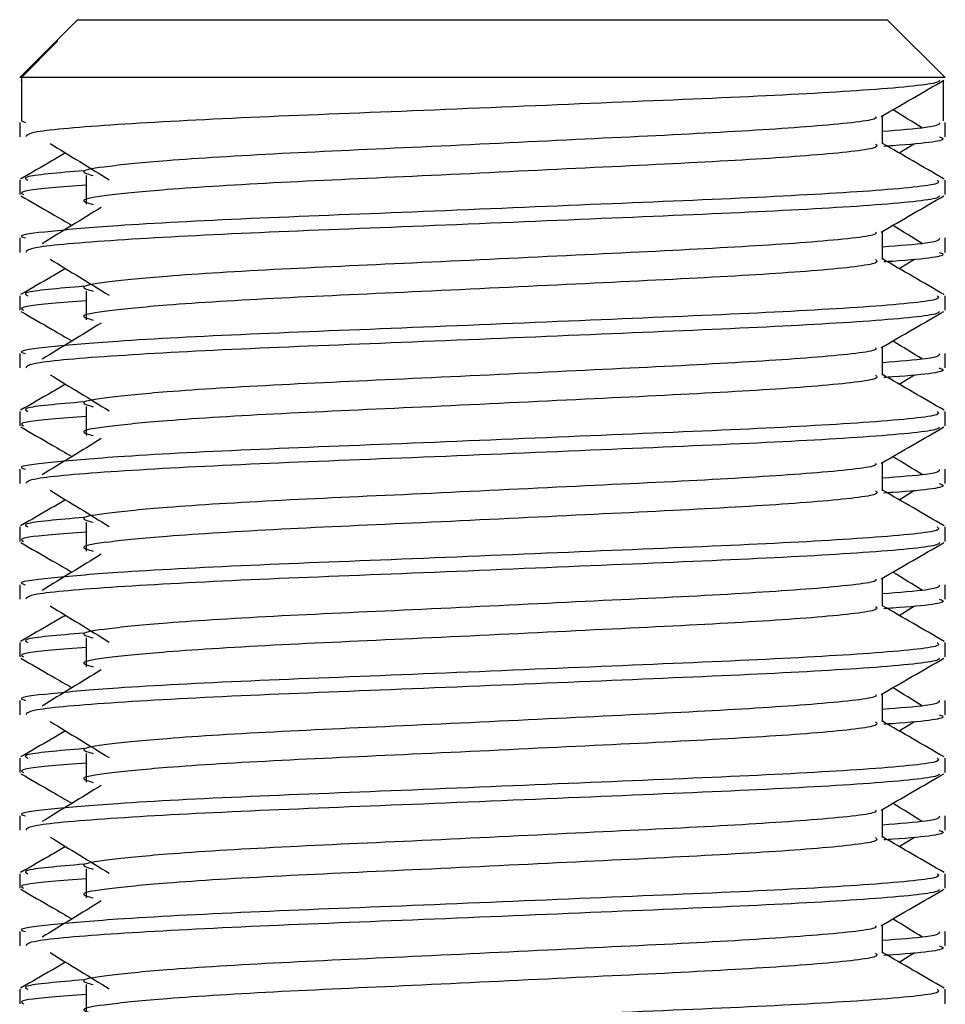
# Model space of a CAD drawing. Header units: millimetres. Extents: x 0 to 420, y 0 to 297.
# Tile 94 of 103: x 329.21 to 330.21, y 191.33 to 192.41. Entities that reach past the tile are written whole.
import ezdxf

# ---------------------------------------------------------------- set-up
doc = ezdxf.new("R2010")
doc.units = ezdxf.units.MM

msp = doc.modelspace()

# ---------------------------------------------------------------- linework, layer by layer
at = {"color": 7, "linetype": 'Continuous', "lineweight": 25}
for p, q in [((329.27093, 192.40502), (329.2469, 192.38099)), ((329.27093, 192.40502), (329.7493, 192.40502)), ((329.7493, 192.40502), (330.15133, 192.40502)), ((330.21422, 192.34214), (330.15133, 192.40502)), ((329.24689, 192.38098), (329.20804, 192.34214)), ((329.20994, 192.34214), (329.24966, 192.382)), ((329.24691, 192.38098), (329.24966, 192.382)), ((329.20994, 192.34214), (329.20804, 192.34214)), ((329.20924, 192.33919), (329.20994, 192.33879)), ((329.20994, 192.34214), (329.20994, 192.29497)), ((330.21422, 192.34214), (329.20994, 192.34214)), ((330.21232, 192.33879), (330.21232, 192.29497)), ((330.14614, 192.26981), (330.14614, 192.30048)), ((329.20804, 192.29327), (329.20804, 192.27759)), ((329.20994, 192.29497), (329.21433, 192.29327)), ((330.21422, 192.27759), (330.21422, 192.29327)), ((330.16428, 192.25997), (330.18111, 192.27028)), ((329.28046, 192.23557), (329.28046, 192.20413)), ((329.20804, 192.23037), (329.20804, 192.21469)), ((330.21422, 192.21469), (330.21422, 192.23037)), ((330.14614, 192.14404), (330.14614, 192.17471)), ((329.20804, 192.1675), (329.20804, 192.15182)), ((330.21422, 192.15182), (330.21422, 192.1675)), ((330.16428, 192.1342), (330.18111, 192.1445)), ((329.28046, 192.1098), (329.28046, 192.07835)), ((329.20804, 192.1046), (329.20804, 192.08891)), ((330.21422, 192.08891), (330.21422, 192.1046)), ((330.14614, 192.01827), (330.14614, 192.04893)), ((329.20804, 192.04173), (329.20804, 192.02605)), ((330.21422, 192.02605), (330.21422, 192.04173)), ((330.16428, 192.00842), (330.18111, 192.01873)), ((329.20804, 191.97883), (329.20804, 191.96314)), ((329.28046, 191.98403), (329.28046, 191.95258)), ((330.21422, 191.96314), (330.21422, 191.97883)), ((329.20804, 191.91596), (329.20804, 191.90028)), ((330.14614, 191.8925), (330.14614, 191.92316)), ((330.21422, 191.90028), (330.21422, 191.91596)), ((330.16428, 191.88265), (330.18111, 191.89296)), ((329.20804, 191.85305), (329.20804, 191.83737)), ((329.28046, 191.85825), (329.28046, 191.82681)), ((330.21422, 191.83737), (330.21422, 191.85305)), ((330.14614, 191.76673), (330.14614, 191.79739)), ((329.20804, 191.79019), (329.20804, 191.77451)), ((330.21422, 191.77451), (330.21422, 191.79019)), ((330.16428, 191.75688), (330.18111, 191.76719)), ((329.28046, 191.73248), (329.28046, 191.70104)), ((329.20804, 191.72728), (329.20804, 191.7116)), ((330.21422, 191.7116), (330.21422, 191.72728)), ((330.14614, 191.64096), (330.14614, 191.67162)), ((329.20804, 191.66441), (329.20804, 191.64874)), ((330.21422, 191.64874), (330.21422, 191.66441)), ((330.16428, 191.63111), (330.18111, 191.64142)), ((329.28046, 191.60671), (329.28046, 191.57527)), ((329.20804, 191.60151), (329.20804, 191.58583)), ((330.21422, 191.58583), (330.21422, 191.60151)), ((330.14614, 191.51518), (330.14614, 191.54585)), ((329.20804, 191.53864), (329.20804, 191.52297)), ((330.21422, 191.52297), (330.21422, 191.53864)), ((330.16428, 191.50534), (330.18111, 191.51565)), ((329.20804, 191.47574), (329.20804, 191.46006)), ((329.28046, 191.48094), (329.28046, 191.4495)), ((330.21422, 191.46006), (330.21422, 191.47574)), ((329.20804, 191.41287), (329.20804, 191.3972)), ((330.14614, 191.38941), (330.14614, 191.42008)), ((330.21422, 191.3972), (330.21422, 191.41287)), ((330.16428, 191.37957), (330.18111, 191.38988)), ((329.20804, 191.34997), (329.20804, 191.33429)), ((329.28046, 191.35517), (329.28046, 191.32373)), ((330.21422, 191.33429), (330.21422, 191.34997))]:
    msp.add_line(p, q, dxfattribs=at)
for points, knots in [([(330.2082, 192.33911), (330.20782, 192.33833), (330.20621, 192.33508), (330.14121, 192.32856), (330.00826, 192.32123), (329.82979, 192.31391), (329.63571, 192.3056), (329.45118, 192.29865), (329.30597, 192.29087), (329.21845, 192.28345), (329.21571, 192.27932), (329.21457, 192.27759)], [0, 0, 0, 0, 0.0399117, 0.1661575, 0.2890582, 0.4118359, 0.5381002, 0.6595169, 0.7839817, 0.9096926, 1, 1, 1, 1]), ([(330.14478, 192.29969), (330.15615, 192.30627), (330.17889, 192.31944), (330.20164, 192.33261), (330.21302, 192.33919)], [0, 0, 0, 0, 0.4999356, 1, 1, 1, 1]), ([(330.1898, 192.28708), (330.1791, 192.29365), (330.1683, 192.30028), (330.15748, 192.30691), (330.15737, 192.30698)], [0, 0, 0, 0, 0.9898318, 1, 1, 1, 1]), ([(330.13842, 192.29959), (330.13894, 192.29888), (330.14125, 192.29572), (330.08203, 192.28925), (329.96831, 192.28192), (329.8137, 192.2746), (329.64581, 192.2663), (329.48681, 192.25934), (329.36931, 192.2522), (329.3016, 192.24538), (329.26998, 192.24035), (329.28231, 192.23696), (329.2878, 192.23545)], [0, 0, 0, 0, 0.0351066, 0.1561349, 0.2739528, 0.3916527, 0.5126988, 0.6290926, 0.7484115, 0.8401345, 0.9287498, 1, 1, 1, 1]), ([(330.20793, 192.29327), (330.20821, 192.29139), (330.20869, 192.28822), (330.1643, 192.28476), (330.14614, 192.28335)], [0, 0, 0, 0, 0.5906829, 1, 1, 1, 1]), ([(329.24115, 192.27028), (329.25187, 192.26371), (329.27331, 192.25058), (329.29471, 192.23745), (329.3054, 192.23088)], [0, 0, 0, 0, 0.5000113, 1, 1, 1, 1]), ([(330.13862, 192.26972), (330.14, 192.2685), (330.14413, 192.26484), (330.0829, 192.25782), (329.96808, 192.25048), (329.81376, 192.24316), (329.64579, 192.23486), (329.48682, 192.2279), (329.36931, 192.22076), (329.3016, 192.21393), (329.26999, 192.20891), (329.2823, 192.20553), (329.28778, 192.20402)], [0, 0, 0, 0, 0.059132, 0.1771634, 0.2920638, 0.4068492, 0.5248979, 0.6384095, 0.7547738, 0.8442256, 0.9306466, 1, 1, 1, 1]), ([(330.21326, 192.23162), (330.20189, 192.2382), (330.17951, 192.25115), (330.15714, 192.2641), (330.14614, 192.27047)], [0, 0, 0, 0, 0.5083681, 1, 1, 1, 1]), ([(330.20769, 192.27759), (330.20953, 192.27701), (330.21893, 192.274), (330.19471, 192.27024), (330.15079, 192.26743), (330.14749, 192.26722)], [0, 0, 0, 0, 0.1837303, 0.9385556, 1, 1, 1, 1]), ([(329.25798, 192.25997), (329.25303, 192.2571), (329.2367, 192.24765), (329.22037, 192.2382), (329.209, 192.23162)], [0, 0, 0, 0, 0.3033381, 1, 1, 1, 1]), ([(329.27766, 192.24067), (329.25043, 192.23836), (329.2086, 192.2348), (329.21464, 192.23151), (329.21675, 192.23037)], [0, 0, 0, 0, 0.6510435, 1, 1, 1, 1]), ([(330.20551, 192.23037), (330.20707, 192.22916), (330.21179, 192.22552), (330.14105, 192.21851), (330.0083, 192.21118), (329.82983, 192.20386), (329.63552, 192.19555), (329.45186, 192.1886), (329.31533, 192.18146), (329.23886, 192.17462), (329.20391, 192.17051), (329.21236, 192.16807), (329.21433, 192.1675)], [0, 0, 0, 0, 0.0610772, 0.1845123, 0.3046768, 0.4247211, 0.5481742, 0.6668878, 0.7885815, 0.8821287, 0.9725098, 1, 1, 1, 1]), ([(329.28046, 192.22485), (329.26708, 192.22387), (329.22598, 192.22086), (329.20636, 192.21767), (329.21112, 192.21525), (329.21222, 192.21469)], [0, 0, 0, 0, 0.2705432, 0.83117904, 1, 1, 1, 1]), ([(329.20924, 192.21342), (329.22062, 192.20684), (329.23917, 192.1961), (329.25772, 192.18536), (329.2649, 192.18121)], [0, 0, 0, 0, 0.6131696, 1, 1, 1, 1]), ([(330.2082, 192.21333), (330.20782, 192.21255), (330.20621, 192.20931), (330.14121, 192.20279), (330.00826, 192.19545), (329.82979, 192.18814), (329.63571, 192.17983), (329.45118, 192.17288), (329.30597, 192.16509), (329.21845, 192.15767), (329.21571, 192.15355), (329.21457, 192.15182)], [0, 0, 0, 0, 0.03991172, 0.16615754, 0.28905819, 0.41183595, 0.53810024, 0.65951695, 0.7839817, 0.90969264, 1, 1, 1, 1]), ([(330.14478, 192.17392), (330.15615, 192.1805), (330.17889, 192.19367), (330.20164, 192.20684), (330.21302, 192.21342)], [0, 0, 0, 0, 0.4999356, 1, 1, 1, 1]), ([(329.29671, 192.2007), (329.28599, 192.19413), (329.26455, 192.181), (329.24316, 192.16787), (329.23246, 192.16131)], [0, 0, 0, 0, 0.49999, 1, 1, 1, 1]), ([(330.13842, 192.17382), (330.13894, 192.17311), (330.14125, 192.16995), (330.08203, 192.16348), (329.96831, 192.15615), (329.8137, 192.14883), (329.64581, 192.14053), (329.48681, 192.13357), (329.36931, 192.12643), (329.3016, 192.11961), (329.26998, 192.11458), (329.28231, 192.11119), (329.2878, 192.10968)], [0, 0, 0, 0, 0.0351066, 0.1561349, 0.2739528, 0.3916527, 0.5126988, 0.6290926, 0.7484115, 0.8401345, 0.9287498, 1, 1, 1, 1]), ([(330.1898, 192.16131), (330.1791, 192.16787), (330.1683, 192.17451), (330.15748, 192.18114), (330.15737, 192.18121)], [0, 0, 0, 0, 0.98983176, 1, 1, 1, 1]), ([(330.20793, 192.1675), (330.20821, 192.16562), (330.20869, 192.16245), (330.1643, 192.15899), (330.14614, 192.15757)], [0, 0, 0, 0, 0.5906829, 1, 1, 1, 1]), ([(330.20769, 192.15182), (330.20953, 192.15123), (330.21893, 192.14822), (330.19471, 192.14447), (330.15079, 192.14166), (330.14749, 192.14145)], [0, 0, 0, 0, 0.1837303, 0.9385556, 1, 1, 1, 1]), ([(329.24115, 192.1445), (329.25187, 192.13794), (329.27331, 192.12481), (329.29471, 192.11168), (329.3054, 192.10511)], [0, 0, 0, 0, 0.5000113, 1, 1, 1, 1]), ([(330.13862, 192.14395), (330.14, 192.14273), (330.14413, 192.13907), (330.0829, 192.13205), (329.96808, 192.12471), (329.81376, 192.11739), (329.64579, 192.10909), (329.48682, 192.10213), (329.36931, 192.09499), (329.3016, 192.08816), (329.26999, 192.08314), (329.2823, 192.07975), (329.28778, 192.07825)], [0, 0, 0, 0, 0.059132, 0.1771634, 0.2920638, 0.4068492, 0.5248979, 0.6384095, 0.7547738, 0.8442256, 0.9306466, 1, 1, 1, 1]), ([(330.21326, 192.10585), (330.20189, 192.11243), (330.17951, 192.12538), (330.15714, 192.13833), (330.14614, 192.1447)], [0, 0, 0, 0, 0.5083681, 1, 1, 1, 1]), ([(329.25798, 192.1342), (329.25303, 192.13133), (329.2367, 192.12188), (329.22037, 192.11243), (329.209, 192.10585)], [0, 0, 0, 0, 0.3033381, 1, 1, 1, 1]), ([(329.27766, 192.1149), (329.25043, 192.11258), (329.2086, 192.10902), (329.21464, 192.10574), (329.21675, 192.1046)], [0, 0, 0, 0, 0.6510435, 1, 1, 1, 1]), ([(330.20551, 192.1046), (330.20707, 192.10339), (330.21179, 192.09975), (330.14105, 192.09274), (330.0083, 192.0854), (329.82983, 192.07809), (329.63552, 192.06978), (329.45186, 192.06283), (329.31533, 192.05569), (329.23886, 192.04885), (329.20391, 192.04474), (329.21236, 192.0423), (329.21433, 192.04173)], [0, 0, 0, 0, 0.0610772, 0.1845123, 0.3046768, 0.4247211, 0.5481742, 0.6668878, 0.7885815, 0.8821287, 0.9725098, 1, 1, 1, 1]), ([(329.28046, 192.09908), (329.26708, 192.0981), (329.22598, 192.09509), (329.20636, 192.0919), (329.21112, 192.08948), (329.21222, 192.08891)], [0, 0, 0, 0, 0.2705432, 0.831179, 1, 1, 1, 1]), ([(329.20924, 192.08765), (329.22062, 192.08107), (329.23917, 192.07033), (329.25772, 192.05959), (329.2649, 192.05543)], [0, 0, 0, 0, 0.6131696, 1, 1, 1, 1]), ([(330.2082, 192.08756), (330.20782, 192.08678), (330.20621, 192.08354), (330.14121, 192.07702), (330.00826, 192.06968), (329.82979, 192.06236), (329.63571, 192.05406), (329.45118, 192.04711), (329.30597, 192.03932), (329.21845, 192.0319), (329.21571, 192.02778), (329.21457, 192.02605)], [0, 0, 0, 0, 0.0399117, 0.1661575, 0.2890582, 0.4118359, 0.5381002, 0.6595169, 0.7839817, 0.9096926, 1, 1, 1, 1]), ([(330.14478, 192.04815), (330.15615, 192.05473), (330.17889, 192.0679), (330.20164, 192.08107), (330.21302, 192.08765)], [0, 0, 0, 0, 0.4999356, 1, 1, 1, 1]), ([(329.29671, 192.07492), (329.28599, 192.06836), (329.26455, 192.05523), (329.24316, 192.0421), (329.23246, 192.03554)], [0, 0, 0, 0, 0.49999, 1, 1, 1, 1]), ([(330.1898, 192.03554), (330.1791, 192.0421), (330.1683, 192.04873), (330.15748, 192.05537), (330.15737, 192.05543)], [0, 0, 0, 0, 0.9898318, 1, 1, 1, 1]), ([(330.13842, 192.04805), (330.13894, 192.04734), (330.14125, 192.04418), (330.08203, 192.03771), (329.96831, 192.03038), (329.8137, 192.02306), (329.64581, 192.01476), (329.48681, 192.0078), (329.36931, 192.00066), (329.3016, 191.99384), (329.26998, 191.98881), (329.28231, 191.98542), (329.2878, 191.98391)], [0, 0, 0, 0, 0.0351066, 0.1561349, 0.2739528, 0.3916527, 0.5126988, 0.6290926, 0.7484115, 0.8401345, 0.9287498, 1, 1, 1, 1]), ([(330.20793, 192.04173), (330.20821, 192.03985), (330.20869, 192.03667), (330.1643, 192.03322), (330.14614, 192.0318)], [0, 0, 0, 0, 0.5906829, 1, 1, 1, 1]), ([(330.20769, 192.02605), (330.20953, 192.02546), (330.21893, 192.02245), (330.19471, 192.0187), (330.15079, 192.01589), (330.14749, 192.01568)], [0, 0, 0, 0, 0.1837303, 0.9385556, 1, 1, 1, 1]), ([(329.24115, 192.01873), (329.25187, 192.01217), (329.27331, 191.99904), (329.29471, 191.98591), (329.3054, 191.97934)], [0, 0, 0, 0, 0.50001135, 1, 1, 1, 1]), ([(330.13862, 192.01817), (330.14, 192.01696), (330.14413, 192.0133), (330.0829, 192.00628), (329.96808, 191.99894), (329.81376, 191.99162), (329.64579, 191.98332), (329.48682, 191.97636), (329.36931, 191.96922), (329.3016, 191.96239), (329.26999, 191.95737), (329.2823, 191.95398), (329.28778, 191.95248)], [0, 0, 0, 0, 0.059132, 0.1771634, 0.2920638, 0.4068492, 0.5248979, 0.6384095, 0.7547738, 0.8442256, 0.9306466, 1, 1, 1, 1]), ([(330.21326, 191.98008), (330.20189, 191.98666), (330.17951, 191.99961), (330.15714, 192.01256), (330.14614, 192.01892)], [0, 0, 0, 0, 0.5083681, 1, 1, 1, 1]), ([(329.25798, 192.00842), (329.25303, 192.00556), (329.2367, 191.99611), (329.22037, 191.98666), (329.209, 191.98008)], [0, 0, 0, 0, 0.30333814, 1, 1, 1, 1]), ([(329.27766, 191.98913), (329.25043, 191.98681), (329.2086, 191.98325), (329.21464, 191.97997), (329.21675, 191.97883)], [0, 0, 0, 0, 0.6510435, 1, 1, 1, 1]), ([(330.20551, 191.97883), (330.20707, 191.97762), (330.21179, 191.97398), (330.14105, 191.96697), (330.0083, 191.95963), (329.82983, 191.95231), (329.63552, 191.94401), (329.45186, 191.93705), (329.31533, 191.92992), (329.23886, 191.92308), (329.20391, 191.91897), (329.21236, 191.91653), (329.21433, 191.91596)], [0, 0, 0, 0, 0.0610772, 0.1845123, 0.3046768, 0.4247211, 0.5481742, 0.6668878, 0.7885815, 0.8821287, 0.9725098, 1, 1, 1, 1]), ([(329.28046, 191.97331), (329.26708, 191.97233), (329.22598, 191.96932), (329.20636, 191.96613), (329.21112, 191.9637), (329.21222, 191.96314)], [0, 0, 0, 0, 0.2705432, 0.831179, 1, 1, 1, 1]), ([(329.20924, 191.96188), (329.22062, 191.95529), (329.23917, 191.94456), (329.25772, 191.93382), (329.2649, 191.92966)], [0, 0, 0, 0, 0.6131696, 1, 1, 1, 1]), ([(330.2082, 191.96179), (330.20782, 191.96101), (330.20621, 191.95776), (330.14121, 191.95125), (330.00826, 191.94391), (329.82979, 191.93659), (329.63571, 191.92829), (329.45118, 191.92134), (329.30597, 191.91355), (329.21845, 191.90613), (329.21571, 191.90201), (329.21457, 191.90028)], [0, 0, 0, 0, 0.0399117, 0.1661575, 0.2890582, 0.4118359, 0.5381002, 0.6595169, 0.7839817, 0.9096926, 1, 1, 1, 1]), ([(330.14478, 191.92238), (330.15615, 191.92896), (330.17889, 191.94213), (330.20164, 191.95529), (330.21302, 191.96188)], [0, 0, 0, 0, 0.4999356, 1, 1, 1, 1]), ([(329.29671, 191.94915), (329.28599, 191.94259), (329.26455, 191.92946), (329.24316, 191.91633), (329.23246, 191.90977)], [0, 0, 0, 0, 0.49999, 1, 1, 1, 1]), ([(330.1898, 191.90977), (330.1791, 191.91633), (330.1683, 191.92296), (330.15748, 191.9296), (330.15737, 191.92966)], [0, 0, 0, 0, 0.9898318, 1, 1, 1, 1]), ([(330.13842, 191.92228), (330.13894, 191.92157), (330.14125, 191.91841), (330.08203, 191.91193), (329.96831, 191.90461), (329.8137, 191.89729), (329.64581, 191.88899), (329.48681, 191.88203), (329.36931, 191.87489), (329.3016, 191.86806), (329.26998, 191.86304), (329.28231, 191.85965), (329.2878, 191.85814)], [0, 0, 0, 0, 0.03510659, 0.15613494, 0.2739528, 0.39165273, 0.5126988, 0.62909257, 0.74841151, 0.84013452, 0.92874983, 1, 1, 1, 1]), ([(330.20793, 191.91596), (330.20821, 191.91408), (330.20869, 191.9109), (330.1643, 191.90745), (330.14614, 191.90603)], [0, 0, 0, 0, 0.5906829, 1, 1, 1, 1]), ([(329.24115, 191.89296), (329.25187, 191.8864), (329.27331, 191.87327), (329.29471, 191.86014), (329.3054, 191.85357)], [0, 0, 0, 0, 0.5000113, 1, 1, 1, 1]), ([(330.21326, 191.85431), (330.20189, 191.86089), (330.17951, 191.87384), (330.15714, 191.88679), (330.14614, 191.89315)], [0, 0, 0, 0, 0.5083681, 1, 1, 1, 1]), ([(330.20769, 191.90028), (330.20953, 191.89969), (330.21893, 191.89668), (330.19471, 191.89293), (330.15079, 191.89012), (330.14749, 191.8899)], [0, 0, 0, 0, 0.1837303, 0.9385556, 1, 1, 1, 1]), ([(329.25798, 191.88265), (329.25303, 191.87979), (329.2367, 191.87034), (329.22037, 191.86089), (329.209, 191.85431)], [0, 0, 0, 0, 0.3033381, 1, 1, 1, 1]), ([(330.13862, 191.8924), (330.14, 191.89118), (330.14413, 191.88753), (330.0829, 191.8805), (329.96808, 191.87316), (329.81376, 191.86585), (329.64579, 191.85754), (329.48682, 191.85059), (329.36931, 191.84345), (329.3016, 191.83662), (329.26999, 191.8316), (329.2823, 191.82821), (329.28778, 191.8267)], [0, 0, 0, 0, 0.059132, 0.1771634, 0.2920638, 0.4068492, 0.5248979, 0.6384095, 0.7547738, 0.8442256, 0.9306466, 1, 1, 1, 1]), ([(329.27766, 191.86336), (329.25043, 191.86104), (329.2086, 191.85748), (329.21464, 191.8542), (329.21675, 191.85305)], [0, 0, 0, 0, 0.6510435, 1, 1, 1, 1]), ([(330.20551, 191.85305), (330.20707, 191.85185), (330.21179, 191.84821), (330.14105, 191.8412), (330.0083, 191.83386), (329.82983, 191.82654), (329.63552, 191.81824), (329.45186, 191.81128), (329.31533, 191.80415), (329.23886, 191.79731), (329.20391, 191.7932), (329.21236, 191.79076), (329.21433, 191.79019)], [0, 0, 0, 0, 0.0610772, 0.1845123, 0.3046768, 0.4247211, 0.5481742, 0.6668878, 0.7885815, 0.8821287, 0.9725098, 1, 1, 1, 1]), ([(329.28046, 191.84753), (329.26708, 191.84656), (329.22598, 191.84355), (329.20636, 191.84036), (329.21112, 191.83793), (329.21222, 191.83737)], [0, 0, 0, 0, 0.2705432, 0.831179, 1, 1, 1, 1]), ([(329.20924, 191.83611), (329.22062, 191.82952), (329.23917, 191.81879), (329.25772, 191.80805), (329.2649, 191.80389)], [0, 0, 0, 0, 0.6131696, 1, 1, 1, 1]), ([(330.2082, 191.83602), (330.20782, 191.83524), (330.20621, 191.83199), (330.14121, 191.82547), (330.00826, 191.81814), (329.82979, 191.81082), (329.63571, 191.80252), (329.45118, 191.79557), (329.30597, 191.78778), (329.21845, 191.78036), (329.21571, 191.77623), (329.21457, 191.77451)], [0, 0, 0, 0, 0.0399117, 0.1661575, 0.2890582, 0.4118359, 0.5381002, 0.6595169, 0.7839817, 0.9096926, 1, 1, 1, 1]), ([(330.14478, 191.7966), (330.15615, 191.80319), (330.17889, 191.81636), (330.20164, 191.82952), (330.21302, 191.83611)], [0, 0, 0, 0, 0.4999356, 1, 1, 1, 1]), ([(329.29671, 191.82338), (329.28599, 191.81682), (329.26455, 191.80369), (329.24316, 191.79056), (329.23246, 191.784)], [0, 0, 0, 0, 0.49999, 1, 1, 1, 1]), ([(330.13842, 191.79651), (330.13894, 191.7958), (330.14125, 191.79264), (330.08203, 191.78616), (329.96831, 191.77884), (329.8137, 191.77152), (329.64581, 191.76322), (329.48681, 191.75626), (329.36931, 191.74912), (329.3016, 191.74229), (329.26998, 191.73727), (329.28231, 191.73388), (329.2878, 191.73237)], [0, 0, 0, 0, 0.03510659, 0.15613494, 0.2739528, 0.39165273, 0.5126988, 0.62909257, 0.74841151, 0.84013452, 0.92874983, 1, 1, 1, 1]), ([(330.1898, 191.784), (330.1791, 191.79056), (330.1683, 191.79719), (330.15748, 191.80382), (330.15737, 191.80389)], [0, 0, 0, 0, 0.9898318, 1, 1, 1, 1]), ([(330.20793, 191.79019), (330.20821, 191.78831), (330.20869, 191.78513), (330.1643, 191.78168), (330.14614, 191.78026)], [0, 0, 0, 0, 0.5906829, 1, 1, 1, 1]), ([(329.24115, 191.76719), (329.25187, 191.76063), (329.27331, 191.7475), (329.29471, 191.73436), (329.3054, 191.7278)], [0, 0, 0, 0, 0.5000113, 1, 1, 1, 1]), ([(330.13862, 191.76663), (330.14, 191.76541), (330.14413, 191.76176), (330.0829, 191.75473), (329.96808, 191.74739), (329.81376, 191.74008), (329.64579, 191.73177), (329.48682, 191.72482), (329.36931, 191.71768), (329.3016, 191.71085), (329.26999, 191.70583), (329.2823, 191.70244), (329.28778, 191.70093)], [0, 0, 0, 0, 0.059132, 0.1771634, 0.2920638, 0.4068492, 0.5248979, 0.6384095, 0.7547738, 0.8442256, 0.9306466, 1, 1, 1, 1]), ([(330.21326, 191.72854), (330.20189, 191.73512), (330.17951, 191.74806), (330.15714, 191.76101), (330.14614, 191.76738)], [0, 0, 0, 0, 0.5083681, 1, 1, 1, 1]), ([(330.20769, 191.77451), (330.20953, 191.77392), (330.21893, 191.77091), (330.19471, 191.76716), (330.15079, 191.76434), (330.14749, 191.76413)], [0, 0, 0, 0, 0.1837303, 0.9385556, 1, 1, 1, 1]), ([(329.25798, 191.75688), (329.25303, 191.75401), (329.2367, 191.74456), (329.22037, 191.73512), (329.209, 191.72854)], [0, 0, 0, 0, 0.3033381, 1, 1, 1, 1]), ([(329.27766, 191.73759), (329.25043, 191.73527), (329.2086, 191.73171), (329.21464, 191.72843), (329.21675, 191.72728)], [0, 0, 0, 0, 0.6510435, 1, 1, 1, 1]), ([(330.20551, 191.72728), (330.20707, 191.72608), (330.21179, 191.72244), (330.14105, 191.71543), (330.0083, 191.70809), (329.82983, 191.70077), (329.63552, 191.69247), (329.45186, 191.68551), (329.31533, 191.67837), (329.23886, 191.67154), (329.20391, 191.66743), (329.21236, 191.66498), (329.21433, 191.66441)], [0, 0, 0, 0, 0.0610772, 0.1845123, 0.3046768, 0.4247211, 0.5481742, 0.6668878, 0.7885815, 0.8821287, 0.9725098, 1, 1, 1, 1]), ([(329.28046, 191.72176), (329.26708, 191.72078), (329.22598, 191.71778), (329.20636, 191.71459), (329.21112, 191.71216), (329.21222, 191.7116)], [0, 0, 0, 0, 0.2705432, 0.831179, 1, 1, 1, 1]), ([(329.20924, 191.71033), (329.22062, 191.70375), (329.23917, 191.69302), (329.25772, 191.68227), (329.2649, 191.67812)], [0, 0, 0, 0, 0.6131696, 1, 1, 1, 1]), ([(330.2082, 191.71025), (330.20782, 191.70947), (330.20621, 191.70622), (330.14121, 191.6997), (330.00826, 191.69237), (329.82979, 191.68505), (329.63571, 191.67675), (329.45118, 191.66979), (329.30597, 191.66201), (329.21845, 191.65459), (329.21571, 191.65046), (329.21457, 191.64874)], [0, 0, 0, 0, 0.0399117, 0.1661575, 0.2890582, 0.4118359, 0.5381002, 0.6595169, 0.7839817, 0.9096926, 1, 1, 1, 1]), ([(330.14478, 191.67083), (330.15615, 191.67742), (330.17889, 191.69059), (330.20164, 191.70375), (330.21302, 191.71033)], [0, 0, 0, 0, 0.49993563, 1, 1, 1, 1]), ([(329.29671, 191.69761), (329.28599, 191.69105), (329.26455, 191.67792), (329.24316, 191.66479), (329.23246, 191.65823)], [0, 0, 0, 0, 0.49999, 1, 1, 1, 1]), ([(330.13842, 191.67073), (330.13894, 191.67002), (330.14125, 191.66686), (330.08203, 191.66039), (329.96831, 191.65307), (329.8137, 191.64575), (329.64581, 191.63744), (329.48681, 191.63049), (329.36931, 191.62335), (329.3016, 191.61652), (329.26998, 191.6115), (329.28231, 191.60811), (329.2878, 191.6066)], [0, 0, 0, 0, 0.0351066, 0.1561349, 0.2739528, 0.3916527, 0.5126988, 0.6290926, 0.7484115, 0.8401345, 0.9287498, 1, 1, 1, 1]), ([(330.1898, 191.65823), (330.1791, 191.66479), (330.1683, 191.67142), (330.15748, 191.67805), (330.15737, 191.67812)], [0, 0, 0, 0, 0.9898318, 1, 1, 1, 1]), ([(330.20793, 191.66441), (330.20821, 191.66254), (330.20869, 191.65936), (330.1643, 191.6559), (330.14614, 191.65449)], [0, 0, 0, 0, 0.5906829, 1, 1, 1, 1]), ([(330.20769, 191.64874), (330.20953, 191.64815), (330.21893, 191.64514), (330.19471, 191.64139), (330.15079, 191.63857), (330.14749, 191.63836)], [0, 0, 0, 0, 0.1837303, 0.9385556, 1, 1, 1, 1]), ([(329.24115, 191.64142), (329.25187, 191.63485), (329.27331, 191.62172), (329.29471, 191.60859), (329.3054, 191.60203)], [0, 0, 0, 0, 0.5000113, 1, 1, 1, 1]), ([(330.13862, 191.64086), (330.14, 191.63964), (330.14413, 191.63599), (330.0829, 191.62896), (329.96808, 191.62162), (329.81376, 191.6143), (329.64579, 191.606), (329.48682, 191.59904), (329.36931, 191.5919), (329.3016, 191.58508), (329.26999, 191.58006), (329.2823, 191.57667), (329.28778, 191.57516)], [0, 0, 0, 0, 0.059132, 0.1771634, 0.2920638, 0.4068492, 0.5248979, 0.6384095, 0.7547738, 0.8442256, 0.9306466, 1, 1, 1, 1]), ([(330.21326, 191.60277), (330.20189, 191.60935), (330.17951, 191.62229), (330.15714, 191.63524), (330.14614, 191.64161)], [0, 0, 0, 0, 0.5083681, 1, 1, 1, 1]), ([(329.25798, 191.63111), (329.25303, 191.62824), (329.2367, 191.61879), (329.22037, 191.60935), (329.209, 191.60277)], [0, 0, 0, 0, 0.3033381, 1, 1, 1, 1]), ([(329.27766, 191.61182), (329.25043, 191.6095), (329.2086, 191.60594), (329.21464, 191.60266), (329.21675, 191.60151)], [0, 0, 0, 0, 0.6510435, 1, 1, 1, 1]), ([(330.20551, 191.60151), (330.20707, 191.60031), (330.21179, 191.59667), (330.14105, 191.58966), (330.0083, 191.58232), (329.82983, 191.575), (329.63552, 191.5667), (329.45186, 191.55974), (329.31533, 191.5526), (329.23886, 191.54577), (329.20391, 191.54165), (329.21236, 191.53921), (329.21433, 191.53864)], [0, 0, 0, 0, 0.0610772, 0.1845123, 0.3046768, 0.4247211, 0.5481742, 0.6668878, 0.7885815, 0.8821287, 0.9725098, 1, 1, 1, 1]), ([(329.28046, 191.59599), (329.26708, 191.59501), (329.22598, 191.59201), (329.20636, 191.58882), (329.21112, 191.58639), (329.21222, 191.58583)], [0, 0, 0, 0, 0.2705432, 0.831179, 1, 1, 1, 1]), ([(329.20924, 191.58456), (329.22062, 191.57798), (329.23917, 191.56724), (329.25772, 191.5565), (329.2649, 191.55235)], [0, 0, 0, 0, 0.6131696, 1, 1, 1, 1]), ([(330.2082, 191.58448), (330.20782, 191.5837), (330.20621, 191.58045), (330.14121, 191.57393), (330.00826, 191.5666), (329.82979, 191.55928), (329.63571, 191.55098), (329.45118, 191.54402), (329.30597, 191.53624), (329.21845, 191.52882), (329.21571, 191.52469), (329.21457, 191.52297)], [0, 0, 0, 0, 0.0399117, 0.1661575, 0.2890582, 0.4118359, 0.5381002, 0.6595169, 0.7839817, 0.9096926, 1, 1, 1, 1]), ([(330.14478, 191.54506), (330.15615, 191.55165), (330.17889, 191.56482), (330.20164, 191.57798), (330.21302, 191.58456)], [0, 0, 0, 0, 0.49993563, 1, 1, 1, 1]), ([(329.29671, 191.57184), (329.28599, 191.56527), (329.26455, 191.55215), (329.24316, 191.53902), (329.23246, 191.53245)], [0, 0, 0, 0, 0.49999, 1, 1, 1, 1]), ([(330.1898, 191.53245), (330.1791, 191.53902), (330.1683, 191.54565), (330.15748, 191.55228), (330.15737, 191.55235)], [0, 0, 0, 0, 0.9898318, 1, 1, 1, 1]), ([(330.13842, 191.54496), (330.13894, 191.54425), (330.14125, 191.54109), (330.08203, 191.53462), (329.96831, 191.5273), (329.8137, 191.51997), (329.64581, 191.51167), (329.48681, 191.50472), (329.36931, 191.49758), (329.3016, 191.49075), (329.26998, 191.48573), (329.28231, 191.48234), (329.2878, 191.48082)], [0, 0, 0, 0, 0.03510659, 0.15613494, 0.2739528, 0.39165273, 0.5126988, 0.62909257, 0.74841151, 0.84013452, 0.92874983, 1, 1, 1, 1]), ([(330.20793, 191.53864), (330.20821, 191.53677), (330.20869, 191.53359), (330.1643, 191.53013), (330.14614, 191.52872)], [0, 0, 0, 0, 0.5906829, 1, 1, 1, 1]), ([(330.20769, 191.52297), (330.20953, 191.52238), (330.21893, 191.51937), (330.19471, 191.51561), (330.15079, 191.5128), (330.14749, 191.51259)], [0, 0, 0, 0, 0.1837303, 0.9385556, 1, 1, 1, 1]), ([(329.24115, 191.51565), (329.25187, 191.50908), (329.27331, 191.49595), (329.29471, 191.48282), (329.3054, 191.47626)], [0, 0, 0, 0, 0.5000113, 1, 1, 1, 1]), ([(330.13862, 191.51509), (330.14, 191.51387), (330.14413, 191.51022), (330.0829, 191.50319), (329.96808, 191.49585), (329.81376, 191.48853), (329.64579, 191.48023), (329.48682, 191.47327), (329.36931, 191.46613), (329.3016, 191.45931), (329.26999, 191.45429), (329.2823, 191.4509), (329.28778, 191.44939)], [0, 0, 0, 0, 0.059132, 0.1771634, 0.2920638, 0.4068492, 0.5248979, 0.6384095, 0.7547738, 0.8442256, 0.9306466, 1, 1, 1, 1]), ([(330.21326, 191.47699), (330.20189, 191.48358), (330.17951, 191.49652), (330.15714, 191.50947), (330.14614, 191.51584)], [0, 0, 0, 0, 0.5083681, 1, 1, 1, 1]), ([(329.25798, 191.50534), (329.25303, 191.50247), (329.2367, 191.49302), (329.22037, 191.48358), (329.209, 191.47699)], [0, 0, 0, 0, 0.30333814, 1, 1, 1, 1]), ([(329.27766, 191.48605), (329.25043, 191.48373), (329.2086, 191.48017), (329.21464, 191.47689), (329.21675, 191.47574)], [0, 0, 0, 0, 0.6510435, 1, 1, 1, 1]), ([(330.20551, 191.47574), (330.20707, 191.47454), (330.21179, 191.4709), (330.14105, 191.46389), (330.0083, 191.45655), (329.82983, 191.44923), (329.63552, 191.44093), (329.45186, 191.43397), (329.31533, 191.42683), (329.23886, 191.42), (329.20391, 191.41588), (329.21236, 191.41344), (329.21433, 191.41287)], [0, 0, 0, 0, 0.0610772, 0.1845123, 0.3046768, 0.4247211, 0.5481742, 0.6668878, 0.7885815, 0.8821287, 0.9725098, 1, 1, 1, 1]), ([(329.28046, 191.47022), (329.26708, 191.46924), (329.22598, 191.46623), (329.20636, 191.46304), (329.21112, 191.46062), (329.21222, 191.46006)], [0, 0, 0, 0, 0.2705432, 0.831179, 1, 1, 1, 1]), ([(329.20924, 191.45879), (329.22062, 191.45221), (329.23917, 191.44147), (329.25772, 191.43073), (329.2649, 191.42658)], [0, 0, 0, 0, 0.6131696, 1, 1, 1, 1]), ([(330.2082, 191.45871), (330.20782, 191.45793), (330.20621, 191.45468), (330.14121, 191.44816), (330.00826, 191.44083), (329.82979, 191.43351), (329.63571, 191.4252), (329.45118, 191.41825), (329.30597, 191.41047), (329.21845, 191.40305), (329.21571, 191.39892), (329.21457, 191.3972)], [0, 0, 0, 0, 0.0399117, 0.1661575, 0.2890582, 0.4118359, 0.5381002, 0.6595169, 0.7839817, 0.9096926, 1, 1, 1, 1]), ([(330.14478, 191.41929), (330.15615, 191.42587), (330.17889, 191.43904), (330.20164, 191.45221), (330.21302, 191.45879)], [0, 0, 0, 0, 0.4999356, 1, 1, 1, 1]), ([(329.29671, 191.44607), (329.28599, 191.4395), (329.26455, 191.42637), (329.24316, 191.41325), (329.23246, 191.40668)], [0, 0, 0, 0, 0.49999, 1, 1, 1, 1]), ([(330.1898, 191.40668), (330.1791, 191.41325), (330.1683, 191.41988), (330.15748, 191.42651), (330.15737, 191.42658)], [0, 0, 0, 0, 0.9898318, 1, 1, 1, 1]), ([(330.13842, 191.41919), (330.13894, 191.41848), (330.14125, 191.41532), (330.08203, 191.40885), (329.96831, 191.40153), (329.8137, 191.3942), (329.64581, 191.3859), (329.48681, 191.37894), (329.36931, 191.3718), (329.3016, 191.36498), (329.26998, 191.35995), (329.28231, 191.35656), (329.2878, 191.35505)], [0, 0, 0, 0, 0.03510659, 0.15613494, 0.2739528, 0.39165273, 0.5126988, 0.62909257, 0.74841151, 0.84013452, 0.92874983, 1, 1, 1, 1]), ([(330.20793, 191.41287), (330.20821, 191.41099), (330.20869, 191.40782), (330.1643, 191.40436), (330.14614, 191.40295)], [0, 0, 0, 0, 0.5906829, 1, 1, 1, 1]), ([(329.24115, 191.38988), (329.25187, 191.38331), (329.27331, 191.37018), (329.29471, 191.35705), (329.3054, 191.35049)], [0, 0, 0, 0, 0.5000113, 1, 1, 1, 1]), ([(330.13862, 191.38932), (330.14, 191.3881), (330.14413, 191.38444), (330.0829, 191.37742), (329.96808, 191.37008), (329.81376, 191.36276), (329.64579, 191.35446), (329.48682, 191.3475), (329.36931, 191.34036), (329.3016, 191.33354), (329.26999, 191.32851), (329.2823, 191.32513), (329.28778, 191.32362)], [0, 0, 0, 0, 0.059132, 0.1771634, 0.2920638, 0.4068492, 0.5248979, 0.6384095, 0.7547738, 0.8442256, 0.9306466, 1, 1, 1, 1]), ([(330.21326, 191.35122), (330.20189, 191.3578), (330.17951, 191.37075), (330.15714, 191.3837), (330.14614, 191.39007)], [0, 0, 0, 0, 0.5083681, 1, 1, 1, 1]), ([(330.20769, 191.3972), (330.20953, 191.39661), (330.21893, 191.3936), (330.19471, 191.38984), (330.15079, 191.38703), (330.14749, 191.38682)], [0, 0, 0, 0, 0.1837303, 0.9385556, 1, 1, 1, 1]), ([(329.25798, 191.37957), (329.25303, 191.3767), (329.2367, 191.36725), (329.22037, 191.3578), (329.209, 191.35122)], [0, 0, 0, 0, 0.30333814, 1, 1, 1, 1]), ([(329.27766, 191.36027), (329.25043, 191.35796), (329.2086, 191.3544), (329.21464, 191.35111), (329.21675, 191.34997)], [0, 0, 0, 0, 0.6510435, 1, 1, 1, 1]), ([(330.20551, 191.34997), (330.20707, 191.34876), (330.21179, 191.34512), (330.14105, 191.33811), (330.0083, 191.33078), (329.82983, 191.32346), (329.63552, 191.31515), (329.45186, 191.3082), (329.31533, 191.30106), (329.23886, 191.29422), (329.20391, 191.29011), (329.21236, 191.28767), (329.21433, 191.2871)], [0, 0, 0, 0, 0.0610772, 0.1845123, 0.3046768, 0.4247211, 0.5481742, 0.6668878, 0.7885815, 0.8821287, 0.9725098, 1, 1, 1, 1]), ([(329.28046, 191.34445), (329.26708, 191.34347), (329.22598, 191.34046), (329.20636, 191.33727), (329.21112, 191.33485), (329.21222, 191.33429)], [0, 0, 0, 0, 0.2705432, 0.831179, 1, 1, 1, 1])]:
    msp.add_open_spline(points, degree=3, knots=knots, dxfattribs=at)

doc.saveas('drawing.dxf')
